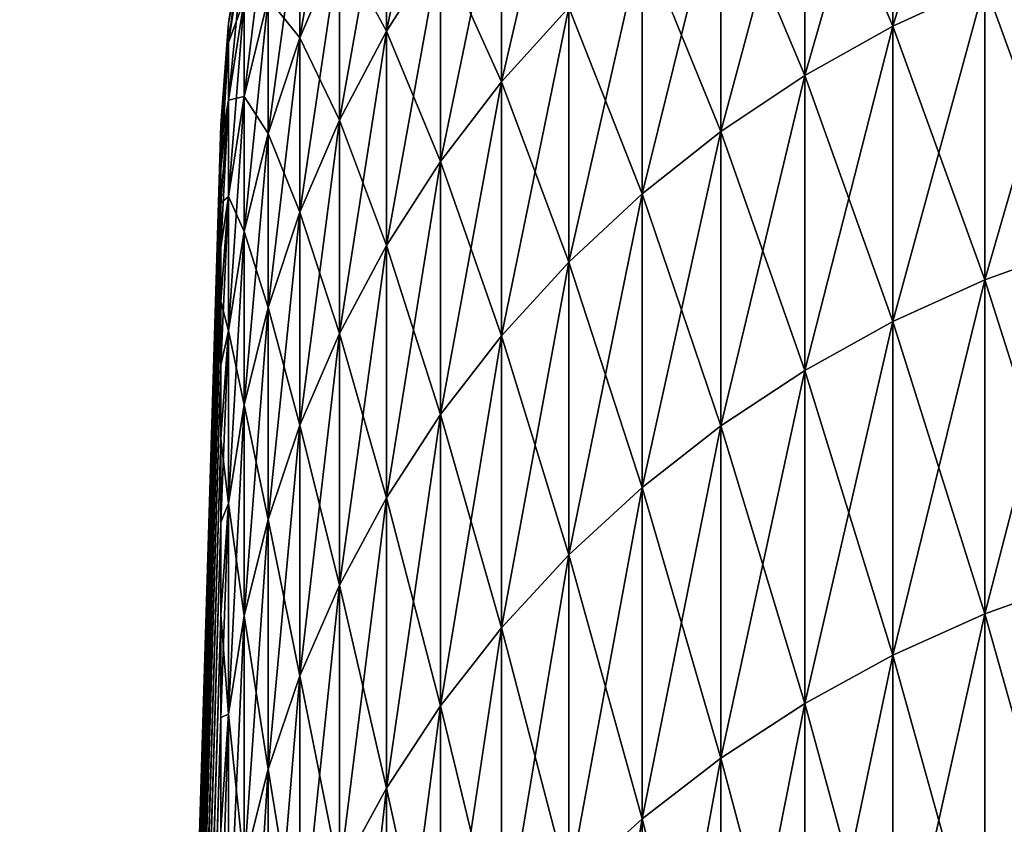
# Model space of a CAD drawing. Header units: millimetres. Extents: x -161 to 161, y -94 to 1149.
# Tile 96 of 256: x -161.194 to -160.412, y -36.821 to -36.182. Entities that reach past the tile are written whole.
import ezdxf

# ---------------------------------------------------------------- set-up
doc = ezdxf.new("R2010")
doc.units = ezdxf.units.MM
doc.header["$LTSCALE"] = 81.481481
for name, color, linetype in [('444', 7, 'CONTINUOUS'), ('445', 7, 'CONTINUOUS'), ('446', 7, 'CONTINUOUS'), ('447', 7, 'CONTINUOUS')]:
    doc.layers.add(name, color=color, linetype=linetype)

msp = doc.modelspace()

# ---------------------------------------------------------------- linework, layer by layer
at = {"layer": '444', "color": 7, "linetype": 'CONTINUOUS', "true_color": 0xaaaaaa}
for points in [[(-161.19383, -41.57469), (-161.19383, -41.58614, 0.60453), (-161.03398, -36.26562), (-161.19383, -41.57469)], [(-161.03398, -36.26562), (-161.19383, -41.58614, 0.60453), (-161.03398, -36.26952, 0.40769), (-161.03398, -36.26562)], [(-161.03398, -36.26952, 0.40769), (-161.19383, -41.58614, 0.60453), (-161.03398, -36.28123, 0.81522), (-161.03398, -36.26952, 0.40769)], [(-161.19383, -41.58614, 0.60453), (-161.19383, -41.62045, 1.20819), (-161.03398, -36.28123, 0.81522), (-161.19383, -41.58614, 0.60453)], [(-161.03398, -36.28123, 0.81522), (-161.19383, -41.62045, 1.20819), (-161.03398, -36.30075, 1.22247), (-161.03398, -36.28123, 0.81522)], [(-161.03398, -36.30075, 1.22247), (-161.19383, -41.62045, 1.20819), (-161.03398, -36.32807, 1.62926), (-161.03398, -36.30075, 1.22247)], [(-161.19383, -41.62045, 1.20819), (-161.19383, -41.67758, 1.81012), (-161.03398, -36.32807, 1.62926), (-161.19383, -41.62045, 1.20819)], [(-161.03398, -36.32807, 1.62926), (-161.19383, -41.67758, 1.81012), (-161.03398, -36.36317, 2.03546), (-161.03398, -36.32807, 1.62926)], [(-161.03398, -36.36317, 2.03546), (-161.19383, -41.67758, 1.81012), (-161.03398, -36.40604, 2.44091), (-161.03398, -36.36317, 2.03546)], [(-161.19383, -41.67758, 1.81012), (-161.19383, -41.75744, 2.40946), (-161.03398, -36.40604, 2.44091), (-161.19383, -41.67758, 1.81012)], [(-161.03398, -36.40604, 2.44091), (-161.19383, -41.75744, 2.40946), (-161.03398, -36.45668, 2.84547), (-161.03398, -36.40604, 2.44091)], [(-161.03398, -36.45668, 2.84547), (-161.19383, -41.75744, 2.40946), (-161.03398, -36.51505, 3.24898), (-161.03398, -36.45668, 2.84547)], [(-161.19383, -41.75744, 2.40946), (-161.19383, -41.85993, 3.00535), (-161.03398, -36.51505, 3.24898), (-161.19383, -41.75744, 2.40946)], [(-161.03398, -36.51505, 3.24898), (-161.19383, -41.85993, 3.00535), (-161.03398, -36.58114, 3.65131), (-161.03398, -36.51505, 3.24898)], [(-161.03398, -36.58114, 3.65131), (-161.19383, -41.85993, 3.00535), (-161.03398, -36.65493, 4.05229), (-161.03398, -36.58114, 3.65131)], [(-161.19383, -41.85993, 3.00535), (-161.19383, -41.9849, 3.59693), (-161.03398, -36.65493, 4.05229), (-161.19383, -41.85993, 3.00535)], [(-161.03398, -36.65493, 4.05229), (-161.19383, -41.9849, 3.59693), (-161.03398, -36.73639, 4.4518), (-161.03398, -36.65493, 4.05229)], [(-161.03398, -36.73639, 4.4518), (-161.19383, -41.9849, 3.59693), (-161.03398, -36.82548, 4.84967), (-161.03398, -36.73639, 4.4518)]]:
    msp.add_3dface(points, dxfattribs=at)
at = {"layer": '445', "color": 7, "linetype": 'CONTINUOUS', "true_color": 0xaaaaaa}
for points in [[(-161.19383, -41.57469), (-161.03398, -36.26562), (-161.03398, -36.26952, -0.40768), (-161.19383, -41.57469)], [(-161.19383, -41.58614, -0.60453), (-161.19383, -41.57469), (-161.03398, -36.26952, -0.40768), (-161.19383, -41.58614, -0.60453)], [(-161.03398, -36.28123, -0.81521), (-161.19383, -41.58614, -0.60453), (-161.03398, -36.26952, -0.40768), (-161.03398, -36.28123, -0.81521)], [(-161.03398, -36.30075, -1.22245), (-161.19383, -41.58614, -0.60453), (-161.03398, -36.28123, -0.81521), (-161.03398, -36.30075, -1.22245)], [(-161.19383, -41.62045, -1.20819), (-161.19383, -41.58614, -0.60453), (-161.03398, -36.30075, -1.22245), (-161.19383, -41.62045, -1.20819)], [(-161.03398, -36.32806, -1.62924), (-161.19383, -41.62045, -1.20819), (-161.03398, -36.30075, -1.22245), (-161.03398, -36.32806, -1.62924)], [(-161.03398, -36.36316, -2.03543), (-161.19383, -41.62045, -1.20819), (-161.03398, -36.32806, -1.62924), (-161.03398, -36.36316, -2.03543)], [(-161.19383, -41.67758, -1.81012), (-161.19383, -41.62045, -1.20819), (-161.03398, -36.36316, -2.03543), (-161.19383, -41.67758, -1.81012)], [(-161.03398, -36.40604, -2.44088), (-161.19383, -41.67758, -1.81012), (-161.03398, -36.36316, -2.03543), (-161.03398, -36.40604, -2.44088)], [(-161.03398, -36.45667, -2.84544), (-161.19383, -41.67758, -1.81012), (-161.03398, -36.40604, -2.44088), (-161.03398, -36.45667, -2.84544)], [(-161.19383, -41.75744, -2.40946), (-161.19383, -41.67758, -1.81012), (-161.03398, -36.45667, -2.84544), (-161.19383, -41.75744, -2.40946)], [(-161.03398, -36.51505, -3.24895), (-161.19383, -41.75744, -2.40946), (-161.03398, -36.45667, -2.84544), (-161.03398, -36.51505, -3.24895)], [(-161.03398, -36.58114, -3.65128), (-161.19383, -41.75744, -2.40946), (-161.03398, -36.51505, -3.24895), (-161.03398, -36.58114, -3.65128)], [(-161.19383, -41.85993, -3.00535), (-161.19383, -41.75744, -2.40946), (-161.03398, -36.58114, -3.65128), (-161.19383, -41.85993, -3.00535)], [(-161.03398, -36.65493, -4.05226), (-161.19383, -41.85993, -3.00535), (-161.03398, -36.58114, -3.65128), (-161.03398, -36.65493, -4.05226)], [(-161.03398, -36.73638, -4.45177), (-161.19383, -41.85993, -3.00535), (-161.03398, -36.65493, -4.05226), (-161.03398, -36.73638, -4.45177)], [(-161.19383, -41.9849, -3.59693), (-161.19383, -41.85993, -3.00535), (-161.03398, -36.73638, -4.45177), (-161.19383, -41.9849, -3.59693)], [(-161.03398, -36.82547, -4.84964), (-161.19383, -41.9849, -3.59693), (-161.03398, -36.73638, -4.45177), (-161.03398, -36.82547, -4.84964)]]:
    msp.add_3dface(points, dxfattribs=at)
at = {"layer": '446', "color": 7, "linetype": 'CONTINUOUS', "true_color": 0xaaaaaa}
for points in [[(-160.50008, -35.98332, 4.98384), (-160.50008, -36.18737, 5.79638), (-160.42699, -35.94948, 4.99166), (-160.50008, -35.98332, 4.98384)], [(-160.42699, -35.94948, 4.99166), (-160.50008, -36.18737, 5.79638), (-160.42699, -36.15384, 5.80548), (-160.42699, -35.94948, 4.99166)], [(-160.9024, -36.05191, 3.27995), (-160.9024, -36.19143, 4.09112), (-160.85938, -35.98415, 3.29029), (-160.9024, -36.05191, 3.27995)], [(-160.85938, -35.98415, 3.29029), (-160.9024, -36.19143, 4.09112), (-160.85938, -36.12411, 4.10402), (-160.85938, -35.98415, 3.29029)], [(-160.57011, -36.02282, 4.97471), (-160.57011, -36.22649, 5.78577), (-160.50008, -35.98332, 4.98384), (-160.57011, -36.02282, 4.97471)], [(-160.50008, -35.98332, 4.98384), (-160.57011, -36.22649, 5.78577), (-160.50008, -36.18737, 5.79638), (-160.50008, -35.98332, 4.98384)], [(-160.81097, -36.06043, 4.11622), (-160.81097, -36.23158, 4.92647), (-160.75747, -36.0008, 4.12764), (-160.81097, -36.06043, 4.11622)], [(-160.75747, -36.0008, 4.12764), (-160.81097, -36.23158, 4.92647), (-160.75747, -36.17243, 4.94014), (-160.75747, -36.0008, 4.12764)], [(-160.97114, -36.08863, 2.4475), (-160.97114, -36.19661, 3.25788), (-160.93973, -36.01453, 2.45595), (-160.97114, -36.08863, 2.4475)], [(-160.93973, -36.01453, 2.45595), (-160.97114, -36.19661, 3.25788), (-160.93973, -36.12289, 3.26913), (-160.93973, -36.01453, 2.45595)], [(-160.63664, -36.06771, 4.96434), (-160.63664, -36.27095, 5.7737), (-160.57011, -36.02282, 4.97471), (-160.63664, -36.06771, 4.96434)], [(-160.57011, -36.02282, 4.97471), (-160.63664, -36.27095, 5.7737), (-160.57011, -36.22649, 5.78577), (-160.57011, -36.02282, 4.97471)], [(-160.93973, -36.12289, 3.26913), (-160.93973, -36.26194, 4.07762), (-160.9024, -36.05191, 3.27995), (-160.93973, -36.12289, 3.26913)], [(-160.9024, -36.05191, 3.27995), (-160.93973, -36.26194, 4.07762), (-160.9024, -36.19143, 4.09112), (-160.9024, -36.05191, 3.27995)], [(-160.85938, -36.12411, 4.10402), (-160.85938, -36.29476, 4.91187), (-160.81097, -36.06043, 4.11622), (-160.85938, -36.12411, 4.10402)], [(-160.81097, -36.06043, 4.11622), (-160.85938, -36.29476, 4.91187), (-160.81097, -36.23158, 4.92647), (-160.81097, -36.06043, 4.11622)], [(-160.69923, -36.11768, 4.95279), (-160.69923, -36.32046, 5.76027), (-160.63664, -36.06771, 4.96434), (-160.69923, -36.11768, 4.95279)], [(-160.63664, -36.06771, 4.96434), (-160.69923, -36.32046, 5.76027), (-160.63664, -36.27095, 5.7737), (-160.63664, -36.06771, 4.96434)], [(-161.01538, -36.16648, 1.62185), (-161.01538, -36.24316, 2.42988), (-160.99641, -36.08803, 1.6278), (-161.01538, -36.16648, 1.62185)], [(-160.99641, -36.08803, 1.6278), (-161.01538, -36.24316, 2.42988), (-160.99641, -36.165, 2.43879), (-160.99641, -36.08803, 1.6278)], [(-160.99641, -36.165, 2.43879), (-160.99641, -36.27261, 3.24628), (-160.97114, -36.08863, 2.4475), (-160.99641, -36.165, 2.43879)], [(-160.97114, -36.08863, 2.4475), (-160.99641, -36.27261, 3.24628), (-160.97114, -36.19661, 3.25788), (-160.97114, -36.08863, 2.4475)], [(-161.02793, -36.185), (-161.02793, -36.2003, 0.80848), (-161.01538, -36.10506), (-161.02793, -36.185)], [(-161.01538, -36.10506), (-161.02793, -36.2003, 0.80848), (-161.01538, -36.12042, 0.81151), (-161.01538, -36.10506)], [(-160.75747, -36.17243, 4.94014), (-160.75747, -36.37468, 5.74556), (-160.69923, -36.11768, 4.95279), (-160.75747, -36.17243, 4.94014)], [(-160.69923, -36.11768, 4.95279), (-160.75747, -36.37468, 5.74556), (-160.69923, -36.32046, 5.76027), (-160.69923, -36.11768, 4.95279)], [(-161.02793, -36.2003, 0.80848), (-161.02793, -36.24619, 1.61581), (-161.01538, -36.12042, 0.81151), (-161.02793, -36.2003, 0.80848)], [(-161.01538, -36.12042, 0.81151), (-161.02793, -36.24619, 1.61581), (-161.01538, -36.16648, 1.62185), (-161.01538, -36.12042, 0.81151)], [(-160.97114, -36.19661, 3.25788), (-160.97114, -36.33519, 4.06359), (-160.93973, -36.12289, 3.26913), (-160.97114, -36.19661, 3.25788)], [(-160.93973, -36.12289, 3.26913), (-160.97114, -36.33519, 4.06359), (-160.93973, -36.26194, 4.07762), (-160.93973, -36.12289, 3.26913)], [(-160.9024, -36.19143, 4.09112), (-160.9024, -36.36154, 4.89643), (-160.85938, -36.12411, 4.10402), (-160.9024, -36.19143, 4.09112)], [(-160.85938, -36.12411, 4.10402), (-160.9024, -36.36154, 4.89643), (-160.85938, -36.29476, 4.91187), (-160.85938, -36.12411, 4.10402)], [(-160.42699, -36.15384, 5.80548), (-160.42699, -36.38885, 6.61098), (-160.35134, -36.12612, 5.813), (-160.42699, -36.15384, 5.80548)], [(-160.35134, -36.12612, 5.813), (-160.42699, -36.38885, 6.61098), (-160.35134, -36.36144, 6.61955), (-160.35134, -36.12612, 5.813)], [(-160.50008, -36.18737, 5.79638), (-160.50008, -36.42201, 6.60062), (-160.42699, -36.15384, 5.80548), (-160.50008, -36.18737, 5.79638)], [(-160.42699, -36.15384, 5.80548), (-160.50008, -36.42201, 6.60062), (-160.42699, -36.38885, 6.61098), (-160.42699, -36.15384, 5.80548)], [(-161.01538, -36.24316, 2.42988), (-161.01538, -36.35038, 3.23442), (-160.99641, -36.165, 2.43879), (-161.01538, -36.24316, 2.42988)], [(-160.99641, -36.165, 2.43879), (-161.01538, -36.35038, 3.23442), (-160.99641, -36.27261, 3.24628), (-160.99641, -36.165, 2.43879)], [(-161.02793, -36.24619, 1.61581), (-161.02793, -36.32259, 2.42082), (-161.01538, -36.16648, 1.62185), (-161.02793, -36.24619, 1.61581)], [(-161.01538, -36.16648, 1.62185), (-161.02793, -36.32259, 2.42082), (-161.01538, -36.24316, 2.42988), (-161.01538, -36.16648, 1.62185)], [(-160.81097, -36.23158, 4.92647), (-160.81097, -36.43328, 5.72966), (-160.75747, -36.17243, 4.94014), (-160.81097, -36.23158, 4.92647)], [(-160.75747, -36.17243, 4.94014), (-160.81097, -36.43328, 5.72966), (-160.75747, -36.37468, 5.74556), (-160.75747, -36.17243, 4.94014)], [(-161.03398, -36.26562), (-161.03398, -36.26952, 0.40769), (-161.02793, -36.185), (-161.03398, -36.26562)], [(-161.02793, -36.185), (-161.03398, -36.26952, 0.40769), (-161.02793, -36.2003, 0.80848), (-161.02793, -36.185)], [(-160.57011, -36.22649, 5.78577), (-160.57011, -36.4607, 6.58854), (-160.50008, -36.18737, 5.79638), (-160.57011, -36.22649, 5.78577)], [(-160.50008, -36.18737, 5.79638), (-160.57011, -36.4607, 6.58854), (-160.50008, -36.42201, 6.60062), (-160.50008, -36.18737, 5.79638)], [(-160.99641, -36.27261, 3.24628), (-160.99641, -36.41069, 4.04913), (-160.97114, -36.19661, 3.25788), (-160.99641, -36.27261, 3.24628)], [(-160.97114, -36.19661, 3.25788), (-160.99641, -36.41069, 4.04913), (-160.97114, -36.33519, 4.06359), (-160.97114, -36.19661, 3.25788)], [(-160.93973, -36.26194, 4.07762), (-160.93973, -36.43149, 4.88027), (-160.9024, -36.19143, 4.09112), (-160.93973, -36.26194, 4.07762)], [(-160.9024, -36.19143, 4.09112), (-160.93973, -36.43149, 4.88027), (-160.9024, -36.36154, 4.89643), (-160.9024, -36.19143, 4.09112)], [(-161.03398, -36.26952, 0.40769), (-161.03398, -36.28123, 0.81522), (-161.02793, -36.2003, 0.80848), (-161.03398, -36.26952, 0.40769)], [(-161.03398, -36.28123, 0.81522), (-161.03398, -36.30075, 1.22247), (-161.02793, -36.2003, 0.80848), (-161.03398, -36.28123, 0.81522)], [(-161.02793, -36.2003, 0.80848), (-161.03398, -36.30075, 1.22247), (-161.02793, -36.24619, 1.61581), (-161.02793, -36.2003, 0.80848)], [(-160.63664, -36.27095, 5.7737), (-160.63664, -36.50468, 6.5748), (-160.57011, -36.22649, 5.78577), (-160.63664, -36.27095, 5.7737)], [(-160.57011, -36.22649, 5.78577), (-160.63664, -36.50468, 6.5748), (-160.57011, -36.4607, 6.58854), (-160.57011, -36.22649, 5.78577)], [(-160.85938, -36.29476, 4.91187), (-160.85938, -36.49585, 5.71268), (-160.81097, -36.23158, 4.92647), (-160.85938, -36.29476, 4.91187)], [(-160.81097, -36.23158, 4.92647), (-160.85938, -36.49585, 5.71268), (-160.81097, -36.43328, 5.72966), (-160.81097, -36.23158, 4.92647)], [(-161.02793, -36.32259, 2.42082), (-161.02793, -36.4294, 3.22236), (-161.01538, -36.24316, 2.42988), (-161.02793, -36.32259, 2.42082)], [(-161.01538, -36.24316, 2.42988), (-161.02793, -36.4294, 3.22236), (-161.01538, -36.35038, 3.23442), (-161.01538, -36.24316, 2.42988)], [(-161.03398, -36.30075, 1.22247), (-161.03398, -36.32807, 1.62926), (-161.02793, -36.24619, 1.61581), (-161.03398, -36.30075, 1.22247)], [(-161.03398, -36.32807, 1.62926), (-161.03398, -36.36317, 2.03546), (-161.02793, -36.24619, 1.61581), (-161.03398, -36.32807, 1.62926)], [(-161.02793, -36.24619, 1.61581), (-161.03398, -36.36317, 2.03546), (-161.02793, -36.32259, 2.42082), (-161.02793, -36.24619, 1.61581)], [(-160.97114, -36.33519, 4.06359), (-160.97114, -36.50416, 4.86348), (-160.93973, -36.26194, 4.07762), (-160.97114, -36.33519, 4.06359)], [(-160.93973, -36.26194, 4.07762), (-160.97114, -36.50416, 4.86348), (-160.93973, -36.43149, 4.88027), (-160.93973, -36.26194, 4.07762)], [(-161.01538, -36.35038, 3.23442), (-161.01538, -36.48796, 4.03433), (-160.99641, -36.27261, 3.24628), (-161.01538, -36.35038, 3.23442)], [(-160.99641, -36.27261, 3.24628), (-161.01538, -36.48796, 4.03433), (-160.99641, -36.41069, 4.04913), (-160.99641, -36.27261, 3.24628)], [(-160.69923, -36.32046, 5.76027), (-160.69923, -36.55364, 6.5595), (-160.63664, -36.27095, 5.7737), (-160.69923, -36.32046, 5.76027)], [(-160.63664, -36.27095, 5.7737), (-160.69923, -36.55364, 6.5595), (-160.63664, -36.50468, 6.5748), (-160.63664, -36.27095, 5.7737)], [(-160.9024, -36.36154, 4.89643), (-160.9024, -36.56201, 5.69473), (-160.85938, -36.29476, 4.91187), (-160.9024, -36.36154, 4.89643)], [(-160.85938, -36.29476, 4.91187), (-160.9024, -36.56201, 5.69473), (-160.85938, -36.49585, 5.71268), (-160.85938, -36.29476, 4.91187)], [(-160.75747, -36.37468, 5.74556), (-160.75747, -36.60727, 6.54275), (-160.69923, -36.32046, 5.76027), (-160.75747, -36.37468, 5.74556)], [(-160.69923, -36.32046, 5.76027), (-160.75747, -36.60727, 6.54275), (-160.69923, -36.55364, 6.5595), (-160.69923, -36.32046, 5.76027)], [(-161.03398, -36.36317, 2.03546), (-161.03398, -36.40604, 2.44091), (-161.02793, -36.32259, 2.42082), (-161.03398, -36.36317, 2.03546)], [(-161.03398, -36.40604, 2.44091), (-161.03398, -36.45668, 2.84547), (-161.02793, -36.32259, 2.42082), (-161.03398, -36.40604, 2.44091)], [(-161.02793, -36.32259, 2.42082), (-161.03398, -36.45668, 2.84547), (-161.02793, -36.4294, 3.22236), (-161.02793, -36.32259, 2.42082)], [(-160.99641, -36.41069, 4.04913), (-160.99641, -36.57906, 4.84617), (-160.97114, -36.33519, 4.06359), (-160.99641, -36.41069, 4.04913)], [(-160.97114, -36.33519, 4.06359), (-160.99641, -36.57906, 4.84617), (-160.97114, -36.50416, 4.86348), (-160.97114, -36.33519, 4.06359)], [(-161.02793, -36.4294, 3.22236), (-161.02793, -36.56647, 4.01929), (-161.01538, -36.35038, 3.23442), (-161.02793, -36.4294, 3.22236)], [(-161.01538, -36.35038, 3.23442), (-161.02793, -36.56647, 4.01929), (-161.01538, -36.48796, 4.03433), (-161.01538, -36.35038, 3.23442)], [(-160.93973, -36.43149, 4.88027), (-160.93973, -36.6313, 5.67593), (-160.9024, -36.36154, 4.89643), (-160.93973, -36.43149, 4.88027)], [(-160.9024, -36.36154, 4.89643), (-160.93973, -36.6313, 5.67593), (-160.9024, -36.56201, 5.69473), (-160.9024, -36.36154, 4.89643)], [(-160.42699, -36.38885, 6.61098), (-160.42699, -36.65418, 7.40702), (-160.35134, -36.36144, 6.61955), (-160.42699, -36.38885, 6.61098)], [(-160.35134, -36.36144, 6.61955), (-160.42699, -36.65418, 7.40702), (-160.35134, -36.62711, 7.41661), (-160.35134, -36.36144, 6.61955)], [(-160.81097, -36.43328, 5.72966), (-160.81097, -36.66522, 6.52464), (-160.75747, -36.37468, 5.74556), (-160.81097, -36.43328, 5.72966)], [(-160.75747, -36.37468, 5.74556), (-160.81097, -36.66522, 6.52464), (-160.75747, -36.60727, 6.54275), (-160.75747, -36.37468, 5.74556)], [(-160.50008, -36.42201, 6.60062), (-160.50008, -36.68692, 7.39541), (-160.42699, -36.38885, 6.61098), (-160.50008, -36.42201, 6.60062)], [(-160.42699, -36.38885, 6.61098), (-160.50008, -36.68692, 7.39541), (-160.42699, -36.65418, 7.40702), (-160.42699, -36.38885, 6.61098)], [(-161.01538, -36.48796, 4.03433), (-161.01538, -36.65571, 4.82846), (-160.99641, -36.41069, 4.04913), (-161.01538, -36.48796, 4.03433)], [(-160.99641, -36.41069, 4.04913), (-161.01538, -36.65571, 4.82846), (-160.99641, -36.57906, 4.84617), (-160.99641, -36.41069, 4.04913)], [(-160.57011, -36.4607, 6.58854), (-160.57011, -36.72513, 7.38187), (-160.50008, -36.42201, 6.60062), (-160.57011, -36.4607, 6.58854)], [(-160.50008, -36.42201, 6.60062), (-160.57011, -36.72513, 7.38187), (-160.50008, -36.68692, 7.39541), (-160.50008, -36.42201, 6.60062)], [(-161.03398, -36.45668, 2.84547), (-161.03398, -36.51505, 3.24898), (-161.02793, -36.4294, 3.22236), (-161.03398, -36.45668, 2.84547)], [(-161.03398, -36.51505, 3.24898), (-161.03398, -36.58114, 3.65131), (-161.02793, -36.4294, 3.22236), (-161.03398, -36.51505, 3.24898)], [(-161.02793, -36.4294, 3.22236), (-161.03398, -36.58114, 3.65131), (-161.02793, -36.56647, 4.01929), (-161.02793, -36.4294, 3.22236)], [(-160.97114, -36.50416, 4.86348), (-160.97114, -36.70327, 5.6564), (-160.93973, -36.43149, 4.88027), (-160.97114, -36.50416, 4.86348)], [(-160.93973, -36.43149, 4.88027), (-160.97114, -36.70327, 5.6564), (-160.93973, -36.6313, 5.67593), (-160.93973, -36.43149, 4.88027)], [(-160.85938, -36.49585, 5.71268), (-160.85938, -36.72711, 6.50531), (-160.81097, -36.43328, 5.72966), (-160.85938, -36.49585, 5.71268)], [(-160.81097, -36.43328, 5.72966), (-160.85938, -36.72711, 6.50531), (-160.81097, -36.66522, 6.52464), (-160.81097, -36.43328, 5.72966)], [(-160.63664, -36.50468, 6.5748), (-160.63664, -36.76855, 7.36648), (-160.57011, -36.4607, 6.58854), (-160.63664, -36.50468, 6.5748)], [(-160.57011, -36.4607, 6.58854), (-160.63664, -36.76855, 7.36648), (-160.57011, -36.72513, 7.38187), (-160.57011, -36.4607, 6.58854)], [(-161.02793, -36.56647, 4.01929), (-161.02793, -36.7336, 4.81046), (-161.01538, -36.48796, 4.03433), (-161.02793, -36.56647, 4.01929)], [(-161.01538, -36.48796, 4.03433), (-161.02793, -36.7336, 4.81046), (-161.01538, -36.65571, 4.82846), (-161.01538, -36.48796, 4.03433)], [(-160.9024, -36.56201, 5.69473), (-160.9024, -36.79253, 6.48487), (-160.85938, -36.49585, 5.71268), (-160.9024, -36.56201, 5.69473)], [(-160.85938, -36.49585, 5.71268), (-160.9024, -36.79253, 6.48487), (-160.85938, -36.72711, 6.50531), (-160.85938, -36.49585, 5.71268)], [(-160.99641, -36.57906, 4.84617), (-160.99641, -36.77747, 5.63627), (-160.97114, -36.50416, 4.86348), (-160.99641, -36.57906, 4.84617)], [(-160.97114, -36.50416, 4.86348), (-160.99641, -36.77747, 5.63627), (-160.97114, -36.70327, 5.6564), (-160.97114, -36.50416, 4.86348)], [(-160.69923, -36.55364, 6.5595), (-160.69923, -36.8169, 7.34934), (-160.63664, -36.50468, 6.5748), (-160.69923, -36.55364, 6.5595)], [(-160.63664, -36.50468, 6.5748), (-160.69923, -36.8169, 7.34934), (-160.63664, -36.76855, 7.36648), (-160.63664, -36.50468, 6.5748)], [(-160.75747, -36.60727, 6.54275), (-160.75747, -36.86986, 7.33056), (-160.69923, -36.55364, 6.5595), (-160.75747, -36.60727, 6.54275)], [(-160.69923, -36.55364, 6.5595), (-160.75747, -36.86986, 7.33056), (-160.69923, -36.8169, 7.34934), (-160.69923, -36.55364, 6.5595)], [(-160.93973, -36.6313, 5.67593), (-160.93973, -36.86106, 6.46346), (-160.9024, -36.56201, 5.69473), (-160.93973, -36.6313, 5.67593)], [(-160.9024, -36.56201, 5.69473), (-160.93973, -36.86106, 6.46346), (-160.9024, -36.79253, 6.48487), (-160.9024, -36.56201, 5.69473)], [(-161.03398, -36.58114, 3.65131), (-161.03398, -36.65493, 4.05229), (-161.02793, -36.56647, 4.01929), (-161.03398, -36.58114, 3.65131)], [(-161.03398, -36.65493, 4.05229), (-161.03398, -36.73639, 4.4518), (-161.02793, -36.56647, 4.01929), (-161.03398, -36.65493, 4.05229)], [(-161.02793, -36.56647, 4.01929), (-161.03398, -36.73639, 4.4518), (-161.02793, -36.7336, 4.81046), (-161.02793, -36.56647, 4.01929)], [(-161.01538, -36.65571, 4.82846), (-161.01538, -36.85339, 5.61567), (-160.99641, -36.57906, 4.84617), (-161.01538, -36.65571, 4.82846)], [(-160.99641, -36.57906, 4.84617), (-161.01538, -36.85339, 5.61567), (-160.99641, -36.77747, 5.63627), (-160.99641, -36.57906, 4.84617)], [(-160.81097, -36.66522, 6.52464), (-160.81097, -36.92708, 7.31028), (-160.75747, -36.60727, 6.54275), (-160.81097, -36.66522, 6.52464)], [(-160.75747, -36.60727, 6.54275), (-160.81097, -36.92708, 7.31028), (-160.75747, -36.86986, 7.33056), (-160.75747, -36.60727, 6.54275)], [(-160.42699, -36.65418, 7.40702), (-160.42699, -36.94944, 8.19244), (-160.35134, -36.62711, 7.41661), (-160.42699, -36.65418, 7.40702)], [(-160.35134, -36.62711, 7.41661), (-160.42699, -36.94944, 8.19244), (-160.35134, -36.92275, 8.20305), (-160.35134, -36.62711, 7.41661)], [(-160.97114, -36.70327, 5.6564), (-160.97114, -36.93225, 6.44122), (-160.93973, -36.6313, 5.67593), (-160.97114, -36.70327, 5.6564)], [(-160.93973, -36.6313, 5.67593), (-160.97114, -36.93225, 6.44122), (-160.93973, -36.86106, 6.46346), (-160.93973, -36.6313, 5.67593)], [(-161.02793, -36.7336, 4.81046), (-161.02793, -36.93054, 5.59473), (-161.01538, -36.65571, 4.82846), (-161.02793, -36.7336, 4.81046)], [(-161.01538, -36.65571, 4.82846), (-161.02793, -36.93054, 5.59473), (-161.01538, -36.85339, 5.61567), (-161.01538, -36.65571, 4.82846)], [(-160.50008, -36.68692, 7.39541), (-160.50008, -36.98172, 8.1796), (-160.42699, -36.65418, 7.40702), (-160.50008, -36.68692, 7.39541)], [(-160.42699, -36.65418, 7.40702), (-160.50008, -36.98172, 8.1796), (-160.42699, -36.94944, 8.19244), (-160.42699, -36.65418, 7.40702)], [(-160.85938, -36.72711, 6.50531), (-160.85938, -36.9882, 7.28862), (-160.81097, -36.66522, 6.52464), (-160.85938, -36.72711, 6.50531)], [(-160.81097, -36.66522, 6.52464), (-160.85938, -36.9882, 7.28862), (-160.81097, -36.92708, 7.31028), (-160.81097, -36.66522, 6.52464)], [(-160.57011, -36.72513, 7.38187), (-160.57011, -37.01939, 8.16462), (-160.50008, -36.68692, 7.39541), (-160.57011, -36.72513, 7.38187)], [(-160.50008, -36.68692, 7.39541), (-160.57011, -37.01939, 8.16462), (-160.50008, -36.98172, 8.1796), (-160.50008, -36.68692, 7.39541)], [(-160.99641, -36.77747, 5.63627), (-160.99641, -37.00563, 6.4183), (-160.97114, -36.70327, 5.6564), (-160.99641, -36.77747, 5.63627)], [(-160.97114, -36.70327, 5.6564), (-160.99641, -37.00563, 6.4183), (-160.97114, -36.93225, 6.44122), (-160.97114, -36.70327, 5.6564)], [(-160.9024, -36.79253, 6.48487), (-160.9024, -37.0528, 7.26572), (-160.85938, -36.72711, 6.50531), (-160.9024, -36.79253, 6.48487)], [(-160.85938, -36.72711, 6.50531), (-160.9024, -37.0528, 7.26572), (-160.85938, -36.9882, 7.28862), (-160.85938, -36.72711, 6.50531)], [(-160.63664, -36.76855, 7.36648), (-160.63664, -37.06219, 8.1476), (-160.57011, -36.72513, 7.38187), (-160.63664, -36.76855, 7.36648)], [(-160.57011, -36.72513, 7.38187), (-160.63664, -37.06219, 8.1476), (-160.57011, -37.01939, 8.16462), (-160.57011, -36.72513, 7.38187)], [(-161.03398, -36.73639, 4.4518), (-161.03398, -36.82548, 4.84967), (-161.02793, -36.7336, 4.81046), (-161.03398, -36.73639, 4.4518)], [(-161.03398, -36.82548, 4.84967), (-161.03398, -36.92218, 5.24576), (-161.02793, -36.7336, 4.81046), (-161.03398, -36.82548, 4.84967)], [(-161.02793, -36.7336, 4.81046), (-161.03398, -36.92218, 5.24576), (-161.02793, -36.93054, 5.59473), (-161.02793, -36.7336, 4.81046)], [(-160.69923, -36.8169, 7.34934), (-160.69923, -37.10986, 8.12864), (-160.63664, -36.76855, 7.36648), (-160.69923, -36.8169, 7.34934)], [(-160.63664, -36.76855, 7.36648), (-160.69923, -37.10986, 8.12864), (-160.63664, -37.06219, 8.1476), (-160.63664, -36.76855, 7.36648)], [(-161.01538, -36.85339, 5.61567), (-161.01538, -37.08072, 6.39484), (-160.99641, -36.77747, 5.63627), (-161.01538, -36.85339, 5.61567)], [(-160.99641, -36.77747, 5.63627), (-161.01538, -37.08072, 6.39484), (-160.99641, -37.00563, 6.4183), (-160.99641, -36.77747, 5.63627)], [(-160.93973, -36.86106, 6.46346), (-160.93973, -37.12047, 7.24173), (-160.9024, -36.79253, 6.48487), (-160.93973, -36.86106, 6.46346)], [(-160.9024, -36.79253, 6.48487), (-160.93973, -37.12047, 7.24173), (-160.9024, -37.0528, 7.26572), (-160.9024, -36.79253, 6.48487)], [(-160.75747, -36.86986, 7.33056), (-160.75747, -37.16207, 8.10788), (-160.69923, -36.8169, 7.34934), (-160.75747, -36.86986, 7.33056)], [(-160.69923, -36.8169, 7.34934), (-160.75747, -37.16207, 8.10788), (-160.69923, -37.10986, 8.12864), (-160.69923, -36.8169, 7.34934)]]:
    msp.add_3dface(points, dxfattribs=at)
at = {"layer": '447', "color": 7, "linetype": 'CONTINUOUS', "true_color": 0xaaaaaa}
for points in [[(-160.50008, -36.18737, -5.79638), (-160.57011, -36.02282, -4.97471), (-160.50008, -35.98332, -4.98384), (-160.50008, -36.18737, -5.79638)], [(-160.50008, -36.18737, -5.79638), (-160.50008, -35.98332, -4.98384), (-160.42699, -36.15384, -5.80548), (-160.50008, -36.18737, -5.79638)], [(-160.57011, -36.22649, -5.78577), (-160.63664, -36.06771, -4.96434), (-160.57011, -36.02282, -4.97471), (-160.57011, -36.22649, -5.78577)], [(-160.57011, -36.22649, -5.78577), (-160.57011, -36.02282, -4.97471), (-160.50008, -36.18737, -5.79638), (-160.57011, -36.22649, -5.78577)], [(-160.9024, -36.19143, -4.09112), (-160.93973, -36.12289, -3.26913), (-160.9024, -36.05191, -3.27995), (-160.9024, -36.19143, -4.09112)], [(-160.9024, -36.19143, -4.09112), (-160.9024, -36.05191, -3.27995), (-160.85938, -36.12411, -4.10402), (-160.9024, -36.19143, -4.09112)], [(-160.81097, -36.23158, -4.92647), (-160.85938, -36.12411, -4.10402), (-160.81097, -36.06043, -4.11622), (-160.81097, -36.23158, -4.92647)], [(-160.81097, -36.23158, -4.92647), (-160.81097, -36.06043, -4.11622), (-160.75747, -36.17243, -4.94014), (-160.81097, -36.23158, -4.92647)], [(-160.63664, -36.27095, -5.7737), (-160.69923, -36.11768, -4.95279), (-160.63664, -36.06771, -4.96434), (-160.63664, -36.27095, -5.7737)], [(-160.63664, -36.27095, -5.7737), (-160.63664, -36.06771, -4.96434), (-160.57011, -36.22649, -5.78577), (-160.63664, -36.27095, -5.7737)], [(-160.97114, -36.19661, -3.25788), (-160.99641, -36.165, -2.43879), (-160.97114, -36.08863, -2.4475), (-160.97114, -36.19661, -3.25788)], [(-160.97114, -36.19661, -3.25788), (-160.97114, -36.08863, -2.4475), (-160.93973, -36.12289, -3.26913), (-160.97114, -36.19661, -3.25788)], [(-161.02793, -36.185), (-161.01538, -36.10506), (-161.01538, -36.12042, -0.81151), (-161.02793, -36.185)], [(-160.69923, -36.32046, -5.76027), (-160.75747, -36.17243, -4.94014), (-160.69923, -36.11768, -4.95279), (-160.69923, -36.32046, -5.76027)], [(-160.69923, -36.32046, -5.76027), (-160.69923, -36.11768, -4.95279), (-160.63664, -36.27095, -5.7737), (-160.69923, -36.32046, -5.76027)], [(-161.02793, -36.2003, -0.80848), (-161.02793, -36.185), (-161.01538, -36.12042, -0.81151), (-161.02793, -36.2003, -0.80848)], [(-161.01538, -36.16648, -1.62185), (-161.02793, -36.2003, -0.80848), (-161.01538, -36.12042, -0.81151), (-161.01538, -36.16648, -1.62185)], [(-160.93973, -36.26194, -4.07762), (-160.97114, -36.19661, -3.25788), (-160.93973, -36.12289, -3.26913), (-160.93973, -36.26194, -4.07762)], [(-160.93973, -36.26194, -4.07762), (-160.93973, -36.12289, -3.26913), (-160.9024, -36.19143, -4.09112), (-160.93973, -36.26194, -4.07762)], [(-160.85938, -36.29476, -4.91187), (-160.9024, -36.19143, -4.09112), (-160.85938, -36.12411, -4.10402), (-160.85938, -36.29476, -4.91187)], [(-160.85938, -36.29476, -4.91187), (-160.85938, -36.12411, -4.10402), (-160.81097, -36.23158, -4.92647), (-160.85938, -36.29476, -4.91187)], [(-160.35134, -36.36144, -6.61955), (-160.42699, -36.15384, -5.80548), (-160.35134, -36.12612, -5.813), (-160.35134, -36.36144, -6.61955)], [(-160.42699, -36.38885, -6.61098), (-160.50008, -36.18737, -5.79638), (-160.42699, -36.15384, -5.80548), (-160.42699, -36.38885, -6.61098)], [(-160.42699, -36.38885, -6.61098), (-160.42699, -36.15384, -5.80548), (-160.35134, -36.36144, -6.61955), (-160.42699, -36.38885, -6.61098)], [(-161.01538, -36.24316, -2.42988), (-161.01538, -36.16648, -1.62185), (-160.99641, -36.165, -2.43879), (-161.01538, -36.24316, -2.42988)], [(-160.99641, -36.27261, -3.24628), (-161.01538, -36.24316, -2.42988), (-160.99641, -36.165, -2.43879), (-160.99641, -36.27261, -3.24628)], [(-160.99641, -36.27261, -3.24628), (-160.99641, -36.165, -2.43879), (-160.97114, -36.19661, -3.25788), (-160.99641, -36.27261, -3.24628)], [(-161.02793, -36.24619, -1.61581), (-161.02793, -36.2003, -0.80848), (-161.01538, -36.16648, -1.62185), (-161.02793, -36.24619, -1.61581)], [(-161.01538, -36.24316, -2.42988), (-161.02793, -36.24619, -1.61581), (-161.01538, -36.16648, -1.62185), (-161.01538, -36.24316, -2.42988)], [(-160.75747, -36.37468, -5.74556), (-160.81097, -36.23158, -4.92647), (-160.75747, -36.17243, -4.94014), (-160.75747, -36.37468, -5.74556)], [(-160.75747, -36.37468, -5.74556), (-160.75747, -36.17243, -4.94014), (-160.69923, -36.32046, -5.76027), (-160.75747, -36.37468, -5.74556)], [(-161.03398, -36.26562), (-161.02793, -36.185), (-161.02793, -36.2003, -0.80848), (-161.03398, -36.26562)], [(-160.50008, -36.42201, -6.60062), (-160.57011, -36.22649, -5.78577), (-160.50008, -36.18737, -5.79638), (-160.50008, -36.42201, -6.60062)], [(-160.50008, -36.42201, -6.60062), (-160.50008, -36.18737, -5.79638), (-160.42699, -36.38885, -6.61098), (-160.50008, -36.42201, -6.60062)], [(-160.97114, -36.33519, -4.06359), (-160.99641, -36.27261, -3.24628), (-160.97114, -36.19661, -3.25788), (-160.97114, -36.33519, -4.06359)], [(-160.97114, -36.33519, -4.06359), (-160.97114, -36.19661, -3.25788), (-160.93973, -36.26194, -4.07762), (-160.97114, -36.33519, -4.06359)], [(-160.9024, -36.36154, -4.89643), (-160.93973, -36.26194, -4.07762), (-160.9024, -36.19143, -4.09112), (-160.9024, -36.36154, -4.89643)], [(-160.9024, -36.36154, -4.89643), (-160.9024, -36.19143, -4.09112), (-160.85938, -36.29476, -4.91187), (-160.9024, -36.36154, -4.89643)], [(-161.03398, -36.26952, -0.40768), (-161.03398, -36.26562), (-161.02793, -36.2003, -0.80848), (-161.03398, -36.26952, -0.40768)], [(-161.03398, -36.28123, -0.81521), (-161.03398, -36.26952, -0.40768), (-161.02793, -36.2003, -0.80848), (-161.03398, -36.28123, -0.81521)], [(-161.02793, -36.24619, -1.61581), (-161.03398, -36.28123, -0.81521), (-161.02793, -36.2003, -0.80848), (-161.02793, -36.24619, -1.61581)], [(-160.57011, -36.4607, -6.58854), (-160.63664, -36.27095, -5.7737), (-160.57011, -36.22649, -5.78577), (-160.57011, -36.4607, -6.58854)], [(-160.57011, -36.4607, -6.58854), (-160.57011, -36.22649, -5.78577), (-160.50008, -36.42201, -6.60062), (-160.57011, -36.4607, -6.58854)], [(-160.81097, -36.43328, -5.72966), (-160.85938, -36.29476, -4.91187), (-160.81097, -36.23158, -4.92647), (-160.81097, -36.43328, -5.72966)], [(-160.81097, -36.43328, -5.72966), (-160.81097, -36.23158, -4.92647), (-160.75747, -36.37468, -5.74556), (-160.81097, -36.43328, -5.72966)], [(-161.02793, -36.32259, -2.42082), (-161.02793, -36.24619, -1.61581), (-161.01538, -36.24316, -2.42988), (-161.02793, -36.32259, -2.42082)], [(-161.01538, -36.35038, -3.23442), (-161.02793, -36.32259, -2.42082), (-161.01538, -36.24316, -2.42988), (-161.01538, -36.35038, -3.23442)], [(-161.01538, -36.35038, -3.23442), (-161.01538, -36.24316, -2.42988), (-160.99641, -36.27261, -3.24628), (-161.01538, -36.35038, -3.23442)], [(-161.03398, -36.32806, -1.62924), (-161.03398, -36.30075, -1.22245), (-161.02793, -36.24619, -1.61581), (-161.03398, -36.32806, -1.62924)], [(-161.02793, -36.32259, -2.42082), (-161.03398, -36.32806, -1.62924), (-161.02793, -36.24619, -1.61581), (-161.02793, -36.32259, -2.42082)], [(-161.03398, -36.30075, -1.22245), (-161.03398, -36.28123, -0.81521), (-161.02793, -36.24619, -1.61581), (-161.03398, -36.30075, -1.22245)], [(-160.93973, -36.43149, -4.88027), (-160.97114, -36.33519, -4.06359), (-160.93973, -36.26194, -4.07762), (-160.93973, -36.43149, -4.88027)], [(-160.93973, -36.43149, -4.88027), (-160.93973, -36.26194, -4.07762), (-160.9024, -36.36154, -4.89643), (-160.93973, -36.43149, -4.88027)], [(-160.99641, -36.41069, -4.04913), (-161.01538, -36.35038, -3.23442), (-160.99641, -36.27261, -3.24628), (-160.99641, -36.41069, -4.04913)], [(-160.99641, -36.41069, -4.04913), (-160.99641, -36.27261, -3.24628), (-160.97114, -36.33519, -4.06359), (-160.99641, -36.41069, -4.04913)], [(-160.63664, -36.50468, -6.5748), (-160.69923, -36.32046, -5.76027), (-160.63664, -36.27095, -5.7737), (-160.63664, -36.50468, -6.5748)], [(-160.63664, -36.50468, -6.5748), (-160.63664, -36.27095, -5.7737), (-160.57011, -36.4607, -6.58854), (-160.63664, -36.50468, -6.5748)], [(-160.85938, -36.49585, -5.71268), (-160.9024, -36.36154, -4.89643), (-160.85938, -36.29476, -4.91187), (-160.85938, -36.49585, -5.71268)], [(-160.85938, -36.49585, -5.71268), (-160.85938, -36.29476, -4.91187), (-160.81097, -36.43328, -5.72966), (-160.85938, -36.49585, -5.71268)], [(-160.69923, -36.55364, -6.5595), (-160.75747, -36.37468, -5.74556), (-160.69923, -36.32046, -5.76027), (-160.69923, -36.55364, -6.5595)], [(-160.69923, -36.55364, -6.5595), (-160.69923, -36.32046, -5.76027), (-160.63664, -36.50468, -6.5748), (-160.69923, -36.55364, -6.5595)], [(-161.03398, -36.40604, -2.44088), (-161.03398, -36.36316, -2.03543), (-161.02793, -36.32259, -2.42082), (-161.03398, -36.40604, -2.44088)], [(-161.02793, -36.4294, -3.22236), (-161.03398, -36.40604, -2.44088), (-161.02793, -36.32259, -2.42082), (-161.02793, -36.4294, -3.22236)], [(-161.03398, -36.36316, -2.03543), (-161.03398, -36.32806, -1.62924), (-161.02793, -36.32259, -2.42082), (-161.03398, -36.36316, -2.03543)], [(-161.02793, -36.4294, -3.22236), (-161.02793, -36.32259, -2.42082), (-161.01538, -36.35038, -3.23442), (-161.02793, -36.4294, -3.22236)], [(-160.97114, -36.50416, -4.86348), (-160.99641, -36.41069, -4.04913), (-160.97114, -36.33519, -4.06359), (-160.97114, -36.50416, -4.86348)], [(-160.97114, -36.50416, -4.86348), (-160.97114, -36.33519, -4.06359), (-160.93973, -36.43149, -4.88027), (-160.97114, -36.50416, -4.86348)], [(-161.01538, -36.48796, -4.03433), (-161.02793, -36.4294, -3.22236), (-161.01538, -36.35038, -3.23442), (-161.01538, -36.48796, -4.03433)], [(-161.01538, -36.48796, -4.03433), (-161.01538, -36.35038, -3.23442), (-160.99641, -36.41069, -4.04913), (-161.01538, -36.48796, -4.03433)], [(-160.9024, -36.56201, -5.69473), (-160.93973, -36.43149, -4.88027), (-160.9024, -36.36154, -4.89643), (-160.9024, -36.56201, -5.69473)], [(-160.9024, -36.56201, -5.69473), (-160.9024, -36.36154, -4.89643), (-160.85938, -36.49585, -5.71268), (-160.9024, -36.56201, -5.69473)], [(-160.35134, -36.62711, -7.41661), (-160.42699, -36.38885, -6.61098), (-160.35134, -36.36144, -6.61955), (-160.35134, -36.62711, -7.41661)], [(-160.75747, -36.60727, -6.54275), (-160.81097, -36.43328, -5.72966), (-160.75747, -36.37468, -5.74556), (-160.75747, -36.60727, -6.54275)], [(-160.75747, -36.60727, -6.54275), (-160.75747, -36.37468, -5.74556), (-160.69923, -36.55364, -6.5595), (-160.75747, -36.60727, -6.54275)], [(-160.42699, -36.65418, -7.40702), (-160.50008, -36.42201, -6.60062), (-160.42699, -36.38885, -6.61098), (-160.42699, -36.65418, -7.40702)], [(-160.42699, -36.65418, -7.40702), (-160.42699, -36.38885, -6.61098), (-160.35134, -36.62711, -7.41661), (-160.42699, -36.65418, -7.40702)], [(-161.03398, -36.45667, -2.84544), (-161.03398, -36.40604, -2.44088), (-161.02793, -36.4294, -3.22236), (-161.03398, -36.45667, -2.84544)], [(-160.99641, -36.57906, -4.84617), (-161.01538, -36.48796, -4.03433), (-160.99641, -36.41069, -4.04913), (-160.99641, -36.57906, -4.84617)], [(-160.99641, -36.57906, -4.84617), (-160.99641, -36.41069, -4.04913), (-160.97114, -36.50416, -4.86348), (-160.99641, -36.57906, -4.84617)], [(-160.50008, -36.68692, -7.39541), (-160.57011, -36.4607, -6.58854), (-160.50008, -36.42201, -6.60062), (-160.50008, -36.68692, -7.39541)], [(-160.50008, -36.68692, -7.39541), (-160.50008, -36.42201, -6.60062), (-160.42699, -36.65418, -7.40702), (-160.50008, -36.68692, -7.39541)], [(-161.03398, -36.51505, -3.24895), (-161.03398, -36.45667, -2.84544), (-161.02793, -36.4294, -3.22236), (-161.03398, -36.51505, -3.24895)], [(-161.02793, -36.56647, -4.01929), (-161.03398, -36.51505, -3.24895), (-161.02793, -36.4294, -3.22236), (-161.02793, -36.56647, -4.01929)], [(-161.02793, -36.56647, -4.01929), (-161.02793, -36.4294, -3.22236), (-161.01538, -36.48796, -4.03433), (-161.02793, -36.56647, -4.01929)], [(-160.93973, -36.6313, -5.67593), (-160.97114, -36.50416, -4.86348), (-160.93973, -36.43149, -4.88027), (-160.93973, -36.6313, -5.67593)], [(-160.93973, -36.6313, -5.67593), (-160.93973, -36.43149, -4.88027), (-160.9024, -36.56201, -5.69473), (-160.93973, -36.6313, -5.67593)], [(-160.81097, -36.66522, -6.52464), (-160.85938, -36.49585, -5.71268), (-160.81097, -36.43328, -5.72966), (-160.81097, -36.66522, -6.52464)], [(-160.81097, -36.66522, -6.52464), (-160.81097, -36.43328, -5.72966), (-160.75747, -36.60727, -6.54275), (-160.81097, -36.66522, -6.52464)], [(-160.57011, -36.72513, -7.38187), (-160.63664, -36.50468, -6.5748), (-160.57011, -36.4607, -6.58854), (-160.57011, -36.72513, -7.38187)], [(-160.57011, -36.72513, -7.38187), (-160.57011, -36.4607, -6.58854), (-160.50008, -36.68692, -7.39541), (-160.57011, -36.72513, -7.38187)], [(-161.01538, -36.65571, -4.82846), (-161.02793, -36.56647, -4.01929), (-161.01538, -36.48796, -4.03433), (-161.01538, -36.65571, -4.82846)], [(-161.01538, -36.65571, -4.82846), (-161.01538, -36.48796, -4.03433), (-160.99641, -36.57906, -4.84617), (-161.01538, -36.65571, -4.82846)], [(-160.85938, -36.72711, -6.50531), (-160.9024, -36.56201, -5.69473), (-160.85938, -36.49585, -5.71268), (-160.85938, -36.72711, -6.50531)], [(-160.85938, -36.72711, -6.50531), (-160.85938, -36.49585, -5.71268), (-160.81097, -36.66522, -6.52464), (-160.85938, -36.72711, -6.50531)], [(-160.97114, -36.70327, -5.6564), (-160.99641, -36.57906, -4.84617), (-160.97114, -36.50416, -4.86348), (-160.97114, -36.70327, -5.6564)], [(-160.97114, -36.70327, -5.6564), (-160.97114, -36.50416, -4.86348), (-160.93973, -36.6313, -5.67593), (-160.97114, -36.70327, -5.6564)], [(-160.63664, -36.76855, -7.36648), (-160.69923, -36.55364, -6.5595), (-160.63664, -36.50468, -6.5748), (-160.63664, -36.76855, -7.36648)], [(-160.63664, -36.76855, -7.36648), (-160.63664, -36.50468, -6.5748), (-160.57011, -36.72513, -7.38187), (-160.63664, -36.76855, -7.36648)], [(-161.03398, -36.58114, -3.65128), (-161.03398, -36.51505, -3.24895), (-161.02793, -36.56647, -4.01929), (-161.03398, -36.58114, -3.65128)], [(-160.69923, -36.8169, -7.34934), (-160.75747, -36.60727, -6.54275), (-160.69923, -36.55364, -6.5595), (-160.69923, -36.8169, -7.34934)], [(-160.69923, -36.8169, -7.34934), (-160.69923, -36.55364, -6.5595), (-160.63664, -36.76855, -7.36648), (-160.69923, -36.8169, -7.34934)], [(-160.9024, -36.79253, -6.48487), (-160.93973, -36.6313, -5.67593), (-160.9024, -36.56201, -5.69473), (-160.9024, -36.79253, -6.48487)], [(-160.9024, -36.79253, -6.48487), (-160.9024, -36.56201, -5.69473), (-160.85938, -36.72711, -6.50531), (-160.9024, -36.79253, -6.48487)], [(-161.03398, -36.65493, -4.05226), (-161.03398, -36.58114, -3.65128), (-161.02793, -36.56647, -4.01929), (-161.03398, -36.65493, -4.05226)], [(-161.02793, -36.7336, -4.81046), (-161.03398, -36.65493, -4.05226), (-161.02793, -36.56647, -4.01929), (-161.02793, -36.7336, -4.81046)], [(-161.02793, -36.7336, -4.81046), (-161.02793, -36.56647, -4.01929), (-161.01538, -36.65571, -4.82846), (-161.02793, -36.7336, -4.81046)], [(-160.99641, -36.77747, -5.63627), (-161.01538, -36.65571, -4.82846), (-160.99641, -36.57906, -4.84617), (-160.99641, -36.77747, -5.63627)], [(-160.99641, -36.77747, -5.63627), (-160.99641, -36.57906, -4.84617), (-160.97114, -36.70327, -5.6564), (-160.99641, -36.77747, -5.63627)], [(-160.75747, -36.86986, -7.33056), (-160.81097, -36.66522, -6.52464), (-160.75747, -36.60727, -6.54275), (-160.75747, -36.86986, -7.33056)], [(-160.75747, -36.86986, -7.33056), (-160.75747, -36.60727, -6.54275), (-160.69923, -36.8169, -7.34934), (-160.75747, -36.86986, -7.33056)], [(-160.35134, -36.92275, -8.20305), (-160.42699, -36.65418, -7.40702), (-160.35134, -36.62711, -7.41661), (-160.35134, -36.92275, -8.20305)], [(-160.93973, -36.86106, -6.46346), (-160.97114, -36.70327, -5.6564), (-160.93973, -36.6313, -5.67593), (-160.93973, -36.86106, -6.46346)], [(-160.93973, -36.86106, -6.46346), (-160.93973, -36.6313, -5.67593), (-160.9024, -36.79253, -6.48487), (-160.93973, -36.86106, -6.46346)], [(-161.03398, -36.73638, -4.45177), (-161.03398, -36.65493, -4.05226), (-161.02793, -36.7336, -4.81046), (-161.03398, -36.73638, -4.45177)], [(-161.01538, -36.85339, -5.61567), (-161.02793, -36.7336, -4.81046), (-161.01538, -36.65571, -4.82846), (-161.01538, -36.85339, -5.61567)], [(-161.01538, -36.85339, -5.61567), (-161.01538, -36.65571, -4.82846), (-160.99641, -36.77747, -5.63627), (-161.01538, -36.85339, -5.61567)], [(-160.42699, -36.94944, -8.19244), (-160.50008, -36.68692, -7.39541), (-160.42699, -36.65418, -7.40702), (-160.42699, -36.94944, -8.19244)], [(-160.42699, -36.94944, -8.19244), (-160.42699, -36.65418, -7.40702), (-160.35134, -36.92275, -8.20305), (-160.42699, -36.94944, -8.19244)], [(-160.81097, -36.92708, -7.31028), (-160.85938, -36.72711, -6.50531), (-160.81097, -36.66522, -6.52464), (-160.81097, -36.92708, -7.31028)], [(-160.81097, -36.92708, -7.31028), (-160.81097, -36.66522, -6.52464), (-160.75747, -36.86986, -7.33056), (-160.81097, -36.92708, -7.31028)], [(-160.50008, -36.98172, -8.1796), (-160.57011, -36.72513, -7.38187), (-160.50008, -36.68692, -7.39541), (-160.50008, -36.98172, -8.1796)], [(-160.50008, -36.98172, -8.1796), (-160.50008, -36.68692, -7.39541), (-160.42699, -36.94944, -8.19244), (-160.50008, -36.98172, -8.1796)], [(-160.97114, -36.93225, -6.44122), (-160.99641, -36.77747, -5.63627), (-160.97114, -36.70327, -5.6564), (-160.97114, -36.93225, -6.44122)], [(-160.97114, -36.93225, -6.44122), (-160.97114, -36.70327, -5.6564), (-160.93973, -36.86106, -6.46346), (-160.97114, -36.93225, -6.44122)], [(-160.85938, -36.9882, -7.28862), (-160.9024, -36.79253, -6.48487), (-160.85938, -36.72711, -6.50531), (-160.85938, -36.9882, -7.28862)], [(-160.85938, -36.9882, -7.28862), (-160.85938, -36.72711, -6.50531), (-160.81097, -36.92708, -7.31028), (-160.85938, -36.9882, -7.28862)], [(-160.57011, -37.01939, -8.16462), (-160.63664, -36.76855, -7.36648), (-160.57011, -36.72513, -7.38187), (-160.57011, -37.01939, -8.16462)], [(-160.57011, -37.01939, -8.16462), (-160.57011, -36.72513, -7.38187), (-160.50008, -36.98172, -8.1796), (-160.57011, -37.01939, -8.16462)], [(-161.03398, -36.82547, -4.84964), (-161.03398, -36.73638, -4.45177), (-161.02793, -36.7336, -4.81046), (-161.03398, -36.82547, -4.84964)], [(-161.02793, -36.93054, -5.59473), (-161.03398, -36.82547, -4.84964), (-161.02793, -36.7336, -4.81046), (-161.02793, -36.93054, -5.59473)], [(-161.02793, -36.93054, -5.59473), (-161.02793, -36.7336, -4.81046), (-161.01538, -36.85339, -5.61567), (-161.02793, -36.93054, -5.59473)], [(-160.63664, -37.06219, -8.1476), (-160.69923, -36.8169, -7.34934), (-160.63664, -36.76855, -7.36648), (-160.63664, -37.06219, -8.1476)], [(-160.63664, -37.06219, -8.1476), (-160.63664, -36.76855, -7.36648), (-160.57011, -37.01939, -8.16462), (-160.63664, -37.06219, -8.1476)], [(-160.99641, -37.00563, -6.4183), (-161.01538, -36.85339, -5.61567), (-160.99641, -36.77747, -5.63627), (-160.99641, -37.00563, -6.4183)], [(-160.99641, -37.00563, -6.4183), (-160.99641, -36.77747, -5.63627), (-160.97114, -36.93225, -6.44122), (-160.99641, -37.00563, -6.4183)], [(-160.9024, -37.0528, -7.26572), (-160.93973, -36.86106, -6.46346), (-160.9024, -36.79253, -6.48487), (-160.9024, -37.0528, -7.26572)], [(-160.9024, -37.0528, -7.26572), (-160.9024, -36.79253, -6.48487), (-160.85938, -36.9882, -7.28862), (-160.9024, -37.0528, -7.26572)], [(-160.69923, -37.10986, -8.12864), (-160.75747, -36.86986, -7.33056), (-160.69923, -36.8169, -7.34934), (-160.69923, -37.10986, -8.12864)], [(-160.69923, -37.10986, -8.12864), (-160.69923, -36.8169, -7.34934), (-160.63664, -37.06219, -8.1476), (-160.69923, -37.10986, -8.12864)]]:
    msp.add_3dface(points, dxfattribs=at)

doc.saveas('drawing.dxf')
